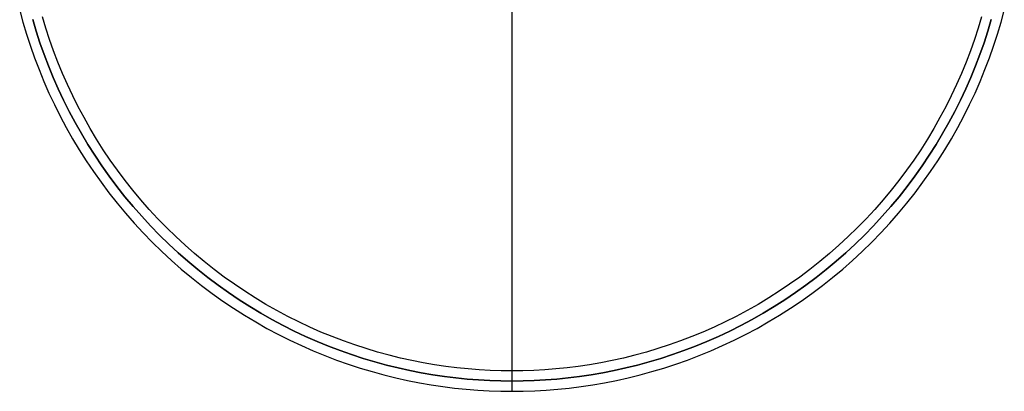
# Model space of a CAD drawing. Header units: millimetres. Extents: x 542 to 1542, y 1213 to 2213.
# Tile 1 of 10: x 558 to 1526, y 1213 to 1578. Entities that reach past the tile are written whole.
import ezdxf

# ---------------------------------------------------------------- set-up
doc = ezdxf.new("R2010")
doc.units = ezdxf.units.MM
doc.layers.add('SISTEMA DE SUJECIÓN', color=7, linetype='Continuous')

msp = doc.modelspace()

# ---------------------------------------------------------------- linework, layer by layer
at = {"layer": 'SISTEMA DE SUJECIÓN'}
for points in [[(1041.9, 1232.6), (1041.9, 2192.6)], [(1041.9, 1222.6), (1041.9, 1587.6)], [(558.01, 1586.68), (561.2, 1575.02), (564.69, 1563.36), (568.49, 1551.72), (572.59, 1540.12), (577, 1528.55), (581.73, 1517.04), (586.76, 1505.59), (592.1, 1494.23), (597.76, 1482.95), (603.71, 1471.78), (609.98, 1460.72), (616.54, 1449.79), (623.4, 1438.99), (630.55, 1428.35), (638, 1417.87), (645.72, 1407.57), (653.72, 1397.45), (661.99, 1387.53), (670.52, 1377.81), (679.31, 1368.31), (688.34, 1359.04), (697.61, 1350.01), (707.11, 1341.22), (716.83, 1332.69), (726.75, 1324.42), (736.87, 1316.42), (747.17, 1308.7), (757.65, 1301.25), (768.29, 1294.1), (779.09, 1287.24), (790.02, 1280.68), (801.08, 1274.41), (812.25, 1268.46), (823.53, 1262.8), (834.89, 1257.46), (846.34, 1252.43), (857.85, 1247.7), (869.42, 1243.29), (881.02, 1239.18), (892.66, 1235.39), (904.32, 1231.9), (915.98, 1228.71), (927.65, 1225.83), (939.29, 1223.24), (950.92, 1220.94), (962.51, 1218.94), (974.05, 1217.22), (985.54, 1215.78), (996.97, 1214.62), (1008.33, 1213.73), (1019.61, 1213.09), (1030.8, 1212.72), (1041.9, 1212.6), (1053, 1212.72), (1064.19, 1213.09), (1075.47, 1213.73), (1086.83, 1214.62), (1098.25, 1215.78), (1109.75, 1217.22), (1121.29, 1218.94), (1132.88, 1220.94), (1144.5, 1223.24), (1156.15, 1225.83), (1167.81, 1228.71), (1179.48, 1231.9), (1191.13, 1235.39), (1202.77, 1239.18), (1214.38, 1243.29), (1225.95, 1247.7), (1237.46, 1252.43), (1248.9, 1257.46), (1260.27, 1262.8), (1271.55, 1268.46), (1282.72, 1274.41), (1293.78, 1280.68), (1304.71, 1287.24), (1315.5, 1294.1), (1326.14, 1301.25), (1336.62, 1308.7), (1346.93, 1316.42), (1357.05, 1324.42), (1366.97, 1332.69), (1376.68, 1341.22), (1386.18, 1350.01), (1395.45, 1359.04), (1404.48, 1368.31), (1413.27, 1377.81), (1421.8, 1387.53), (1430.07, 1397.45), (1438.08, 1407.57), (1445.8, 1417.87), (1453.24, 1428.35), (1460.4, 1438.99), (1467.26, 1449.79), (1473.82, 1460.72), (1480.08, 1471.78), (1486.04, 1482.95), (1491.69, 1494.23), (1497.03, 1505.59), (1502.07, 1517.04), (1506.79, 1528.55), (1511.21, 1540.12), (1515.31, 1551.72), (1519.11, 1563.36), (1522.6, 1575.02), (1525.78, 1586.68)], [(558.01, 1586.68), (561.2, 1575.02), (564.69, 1563.36), (568.49, 1551.72), (572.59, 1540.12), (577, 1528.55), (581.73, 1517.04), (586.76, 1505.59), (592.1, 1494.23), (597.76, 1482.95), (603.71, 1471.78), (609.98, 1460.72), (616.54, 1449.79), (623.4, 1438.99), (630.55, 1428.35), (638, 1417.87), (645.72, 1407.57), (653.72, 1397.45), (661.99, 1387.53), (670.52, 1377.81), (679.31, 1368.31), (688.34, 1359.04), (697.61, 1350.01), (707.11, 1341.22), (716.83, 1332.69), (726.75, 1324.42), (736.87, 1316.42), (747.17, 1308.7), (757.65, 1301.25), (768.29, 1294.1), (779.09, 1287.24), (790.02, 1280.68), (801.08, 1274.41), (812.25, 1268.46), (823.53, 1262.8), (834.89, 1257.46), (846.34, 1252.43), (857.85, 1247.7), (869.42, 1243.29), (881.02, 1239.18), (892.66, 1235.39), (904.32, 1231.9), (915.98, 1228.71), (927.65, 1225.83), (939.29, 1223.24), (950.92, 1220.94), (962.51, 1218.94), (974.05, 1217.22), (985.54, 1215.78), (996.97, 1214.62), (1008.33, 1213.73), (1019.61, 1213.09), (1030.8, 1212.72), (1041.9, 1212.6), (1053, 1212.72), (1064.19, 1213.09), (1075.47, 1213.73), (1086.83, 1214.62), (1098.25, 1215.78), (1109.75, 1217.22), (1121.29, 1218.94), (1132.88, 1220.94), (1144.5, 1223.24), (1156.15, 1225.83), (1167.81, 1228.71), (1179.48, 1231.9), (1191.13, 1235.39), (1202.77, 1239.18), (1214.38, 1243.29), (1225.95, 1247.7), (1237.46, 1252.43), (1248.9, 1257.46), (1260.27, 1262.8), (1271.55, 1268.46), (1282.72, 1274.41), (1293.78, 1280.68), (1304.71, 1287.24), (1315.5, 1294.1), (1326.14, 1301.25), (1336.62, 1308.7), (1346.93, 1316.42), (1357.05, 1324.42), (1366.97, 1332.69), (1376.68, 1341.22), (1386.18, 1350.01), (1395.45, 1359.04), (1404.48, 1368.31), (1413.27, 1377.81), (1421.8, 1387.53), (1430.07, 1397.45), (1438.08, 1407.57), (1445.8, 1417.87), (1453.24, 1428.35), (1460.4, 1438.99), (1467.26, 1449.79), (1473.82, 1460.72), (1480.08, 1471.78), (1486.04, 1482.95), (1491.69, 1494.23), (1497.03, 1505.59), (1502.07, 1517.04), (1506.79, 1528.55), (1511.21, 1540.12), (1515.31, 1551.72), (1519.11, 1563.36), (1522.6, 1575.02), (1525.78, 1586.68)], [(558.01, 1586.68), (561.2, 1575.02), (564.69, 1563.36), (568.49, 1551.72), (572.59, 1540.12), (577, 1528.55), (581.73, 1517.04), (586.76, 1505.59), (592.1, 1494.23), (597.76, 1482.95), (603.71, 1471.78), (609.98, 1460.72), (616.54, 1449.79), (623.4, 1438.99), (630.55, 1428.35), (638, 1417.87), (645.72, 1407.57), (653.72, 1397.45), (661.99, 1387.53), (670.52, 1377.81), (679.31, 1368.31), (688.34, 1359.04), (697.61, 1350.01), (707.11, 1341.22), (716.83, 1332.69), (726.75, 1324.42), (736.87, 1316.42), (747.17, 1308.7), (757.65, 1301.25), (768.29, 1294.1), (779.09, 1287.24), (790.02, 1280.68), (801.08, 1274.41), (812.25, 1268.46), (823.53, 1262.8), (834.89, 1257.46), (846.34, 1252.43), (857.85, 1247.7), (869.42, 1243.29), (881.02, 1239.18), (892.66, 1235.39), (904.32, 1231.9), (915.98, 1228.71), (927.65, 1225.83), (939.29, 1223.24), (950.92, 1220.94), (962.51, 1218.94), (974.05, 1217.22), (985.54, 1215.78), (996.97, 1214.62), (1008.33, 1213.73), (1019.61, 1213.09), (1030.8, 1212.72), (1041.9, 1212.6), (1053, 1212.72), (1064.19, 1213.09), (1075.47, 1213.73), (1086.83, 1214.62), (1098.25, 1215.78), (1109.75, 1217.22), (1121.29, 1218.94), (1132.88, 1220.94), (1144.5, 1223.24), (1156.15, 1225.83), (1167.81, 1228.71), (1179.48, 1231.9), (1191.13, 1235.39), (1202.77, 1239.18), (1214.38, 1243.29), (1225.95, 1247.7), (1237.46, 1252.43), (1248.9, 1257.46), (1260.27, 1262.8), (1271.55, 1268.46), (1282.72, 1274.41), (1293.78, 1280.68), (1304.71, 1287.24), (1315.5, 1294.1), (1326.14, 1301.25), (1336.62, 1308.7), (1346.93, 1316.42), (1357.05, 1324.42), (1366.97, 1332.69), (1376.68, 1341.22), (1386.18, 1350.01), (1395.45, 1359.04), (1404.48, 1368.31), (1413.27, 1377.81), (1421.8, 1387.53), (1430.07, 1397.45), (1438.08, 1407.57), (1445.8, 1417.87), (1453.24, 1428.35), (1460.4, 1438.99), (1467.26, 1449.79), (1473.82, 1460.72), (1480.08, 1471.78), (1486.04, 1482.95), (1491.69, 1494.23), (1497.03, 1505.59), (1502.07, 1517.04), (1506.79, 1528.55), (1511.21, 1540.12), (1515.31, 1551.72), (1519.11, 1563.36), (1522.6, 1575.02), (1525.78, 1586.68)], [(1512.98, 1577.77), (1509.56, 1566.35), (1505.84, 1554.94), (1501.82, 1543.56), (1497.49, 1532.23), (1492.86, 1520.95), (1487.93, 1509.73), (1482.7, 1498.59), (1477.16, 1487.54), (1471.32, 1476.59), (1465.18, 1465.75), (1458.75, 1455.04), (1452.03, 1444.46), (1445.01, 1434.04), (1437.72, 1423.77), (1430.15, 1413.67), (1422.31, 1403.75), (1414.21, 1394.03), (1405.84, 1384.51), (1397.23, 1375.2), (1388.38, 1366.11), (1379.3, 1357.26), (1369.99, 1348.65), (1360.47, 1340.29), (1350.74, 1332.18), (1340.83, 1324.34), (1330.73, 1316.77), (1320.46, 1309.48), (1310.03, 1302.47), (1299.45, 1295.75), (1288.74, 1289.31), (1277.9, 1283.18), (1266.95, 1277.34), (1255.9, 1271.8), (1244.76, 1266.56), (1233.55, 1261.63), (1222.26, 1257), (1210.93, 1252.68), (1199.55, 1248.65), (1188.15, 1244.93), (1176.73, 1241.51), (1165.29, 1238.39), (1153.87, 1235.56), (1142.45, 1233.03), (1131.06, 1230.78), (1119.7, 1228.81), (1108.39, 1227.13), (1097.13, 1225.72), (1085.93, 1224.58), (1074.8, 1223.7), (1063.74, 1223.08), (1052.77, 1222.72), (1041.9, 1222.6), (1031.02, 1222.72), (1020.05, 1223.08), (1009, 1223.7), (997.87, 1224.58), (986.67, 1225.72), (975.41, 1227.13), (964.09, 1228.81), (952.74, 1230.78), (941.35, 1233.03), (929.93, 1235.56), (918.5, 1238.39), (907.07, 1241.51), (895.65, 1244.93), (884.24, 1248.65), (872.87, 1252.68), (861.53, 1257), (850.25, 1261.63), (839.03, 1266.56), (827.89, 1271.8), (816.84, 1277.34), (805.89, 1283.18), (795.06, 1289.31), (784.34, 1295.75), (773.77, 1302.47), (763.34, 1309.48), (753.07, 1316.77), (742.97, 1324.34), (733.05, 1332.18), (723.33, 1340.29), (713.81, 1348.65), (704.5, 1357.26), (695.42, 1366.11), (686.56, 1375.2), (677.95, 1384.51), (669.59, 1394.03), (661.48, 1403.75), (653.64, 1413.67), (646.07, 1423.77), (638.78, 1434.04), (631.77, 1444.46), (625.05, 1455.04), (618.61, 1465.75), (612.48, 1476.59), (606.64, 1487.54), (601.1, 1498.59), (595.86, 1509.73), (590.93, 1520.95), (586.3, 1532.23), (581.98, 1543.56), (577.95, 1554.94), (574.23, 1566.35), (570.81, 1577.77)], [(570.81, 1577.77), (574.23, 1566.35), (577.95, 1554.94), (581.98, 1543.56), (586.3, 1532.23), (590.93, 1520.95), (595.86, 1509.73), (601.1, 1498.59), (606.64, 1487.54), (612.48, 1476.59), (618.61, 1465.75), (625.05, 1455.04), (631.77, 1444.46), (638.78, 1434.04), (646.07, 1423.77), (653.64, 1413.67), (661.48, 1403.75), (669.59, 1394.03), (677.95, 1384.51), (686.56, 1375.2), (695.42, 1366.11), (704.5, 1357.26), (713.81, 1348.65), (723.33, 1340.29), (733.05, 1332.18), (742.97, 1324.34), (753.07, 1316.77), (763.34, 1309.48), (773.77, 1302.47), (784.34, 1295.75), (795.06, 1289.31), (805.89, 1283.18), (816.84, 1277.34), (827.89, 1271.8), (839.03, 1266.56), (850.25, 1261.63), (861.53, 1257), (872.87, 1252.68), (884.24, 1248.65), (895.65, 1244.93), (907.07, 1241.51), (918.5, 1238.39), (929.93, 1235.56), (941.35, 1233.03), (952.74, 1230.78), (964.09, 1228.81), (975.41, 1227.13), (986.67, 1225.72), (997.87, 1224.58), (1009, 1223.7), (1020.05, 1223.08), (1031.02, 1222.72), (1041.9, 1222.6), (1052.77, 1222.72), (1063.74, 1223.08), (1074.8, 1223.7), (1085.93, 1224.58), (1097.13, 1225.72), (1108.39, 1227.13), (1119.7, 1228.81), (1131.06, 1230.78), (1142.45, 1233.03), (1153.87, 1235.56), (1165.29, 1238.39), (1176.73, 1241.51), (1188.15, 1244.93), (1199.55, 1248.65), (1210.93, 1252.68), (1222.26, 1257), (1233.55, 1261.63), (1244.76, 1266.56), (1255.9, 1271.8), (1266.95, 1277.34), (1277.9, 1283.18), (1288.74, 1289.31), (1299.45, 1295.75), (1310.03, 1302.47), (1320.46, 1309.48), (1330.73, 1316.77), (1340.83, 1324.34), (1350.74, 1332.18), (1360.47, 1340.29), (1369.99, 1348.65), (1379.3, 1357.26), (1388.38, 1366.11), (1397.23, 1375.2), (1405.84, 1384.51), (1414.21, 1394.03), (1422.31, 1403.75), (1430.15, 1413.67), (1437.72, 1423.77), (1445.01, 1434.04), (1452.03, 1444.46), (1458.75, 1455.04), (1465.18, 1465.75), (1471.32, 1476.59), (1477.16, 1487.54), (1482.7, 1498.59), (1487.93, 1509.73), (1492.86, 1520.95), (1497.49, 1532.23), (1501.82, 1543.56), (1505.84, 1554.94), (1509.56, 1566.35), (1512.98, 1577.77)], [(1512.98, 1577.77), (1509.56, 1566.35), (1505.84, 1554.94), (1501.82, 1543.56), (1497.49, 1532.23), (1492.86, 1520.95), (1487.93, 1509.73), (1482.7, 1498.59), (1477.16, 1487.54), (1471.32, 1476.59), (1465.18, 1465.75), (1458.75, 1455.04), (1452.03, 1444.46), (1445.01, 1434.04), (1437.72, 1423.77), (1430.15, 1413.67), (1422.31, 1403.75), (1414.21, 1394.03), (1405.84, 1384.51), (1397.23, 1375.2), (1388.38, 1366.11), (1379.3, 1357.26), (1369.99, 1348.65), (1360.47, 1340.29), (1350.74, 1332.18), (1340.83, 1324.34), (1330.73, 1316.77), (1320.46, 1309.48), (1310.03, 1302.47), (1299.45, 1295.75), (1288.74, 1289.31), (1277.9, 1283.18), (1266.95, 1277.34), (1255.9, 1271.8), (1244.76, 1266.56), (1233.55, 1261.63), (1222.26, 1257), (1210.93, 1252.68), (1199.55, 1248.65), (1188.15, 1244.93), (1176.73, 1241.51), (1165.29, 1238.39), (1153.87, 1235.56), (1142.45, 1233.03), (1131.06, 1230.78), (1119.7, 1228.81), (1108.39, 1227.13), (1097.13, 1225.72), (1085.93, 1224.58), (1074.8, 1223.7), (1063.74, 1223.08), (1052.77, 1222.72), (1041.9, 1222.6), (1031.02, 1222.72), (1020.05, 1223.08), (1009, 1223.7), (997.87, 1224.58), (986.67, 1225.72), (975.41, 1227.13), (964.09, 1228.81), (952.74, 1230.78), (941.35, 1233.03), (929.93, 1235.56), (918.5, 1238.39), (907.07, 1241.51), (895.65, 1244.93), (884.24, 1248.65), (872.87, 1252.68), (861.53, 1257), (850.25, 1261.63), (839.03, 1266.56), (827.89, 1271.8), (816.84, 1277.34), (805.89, 1283.18), (795.06, 1289.31), (784.34, 1295.75), (773.77, 1302.47), (763.34, 1309.48), (753.07, 1316.77), (742.97, 1324.34), (733.05, 1332.18), (723.33, 1340.29), (713.81, 1348.65), (704.5, 1357.26), (695.42, 1366.11), (686.56, 1375.2), (677.95, 1384.51), (669.59, 1394.03), (661.48, 1403.75), (653.64, 1413.67), (646.07, 1423.77), (638.78, 1434.04), (631.77, 1444.46), (625.05, 1455.04), (618.61, 1465.75), (612.48, 1476.59), (606.64, 1487.54), (601.1, 1498.59), (595.86, 1509.73), (590.93, 1520.95), (586.3, 1532.23), (581.98, 1543.56), (577.95, 1554.94), (574.23, 1566.35), (570.81, 1577.77)], [(1503.37, 1580.52), (1500.02, 1569.33), (1496.37, 1558.16), (1492.43, 1547.01), (1488.2, 1535.91), (1483.66, 1524.86), (1478.83, 1513.87), (1473.7, 1502.96), (1468.27, 1492.14), (1462.55, 1481.41), (1456.54, 1470.79), (1450.24, 1460.3), (1443.66, 1449.94), (1436.79, 1439.72), (1429.64, 1429.66), (1422.23, 1419.77), (1414.55, 1410.05), (1406.61, 1400.53), (1398.42, 1391.2), (1389.98, 1382.09), (1381.31, 1373.19), (1372.41, 1364.51), (1363.29, 1356.08), (1353.97, 1347.89), (1344.44, 1339.95), (1334.73, 1332.27), (1324.83, 1324.85), (1314.77, 1317.71), (1304.56, 1310.84), (1294.2, 1304.25), (1283.7, 1297.95), (1273.09, 1291.94), (1262.36, 1286.22), (1251.53, 1280.8), (1240.62, 1275.67), (1229.63, 1270.83), (1218.58, 1266.3), (1207.48, 1262.06), (1196.34, 1258.12), (1185.16, 1254.48), (1173.97, 1251.13), (1162.78, 1248.07), (1151.58, 1245.3), (1140.4, 1242.81), (1129.24, 1240.61), (1118.11, 1238.69), (1107.03, 1237.04), (1096, 1235.66), (1085.03, 1234.54), (1074.12, 1233.68), (1063.3, 1233.07), (1052.55, 1232.72), (1041.9, 1232.6), (1031.24, 1232.72), (1020.5, 1233.07), (1009.67, 1233.68), (998.77, 1234.54), (987.8, 1235.66), (976.76, 1237.04), (965.68, 1238.69), (954.56, 1240.61), (943.4, 1242.81), (932.22, 1245.3), (921.02, 1248.07), (909.82, 1251.13), (898.63, 1254.48), (887.46, 1258.12), (876.32, 1262.06), (865.21, 1266.3), (854.16, 1270.83), (843.17, 1275.67), (832.26, 1280.8), (821.44, 1286.22), (810.71, 1291.94), (800.09, 1297.95), (789.6, 1304.25), (779.24, 1310.84), (769.02, 1317.71), (758.96, 1324.85), (749.07, 1332.27), (739.35, 1339.95), (729.83, 1347.89), (720.5, 1356.08), (711.39, 1364.51), (702.49, 1373.19), (693.81, 1382.09), (685.38, 1391.2), (677.19, 1400.53), (669.25, 1410.05), (661.57, 1419.77), (654.15, 1429.66), (647.01, 1439.72), (640.14, 1449.94), (633.55, 1460.3), (627.25, 1470.79), (621.24, 1481.41), (615.52, 1492.14), (610.1, 1502.96), (604.97, 1513.87), (600.13, 1524.86), (595.6, 1535.91), (591.36, 1547.01), (587.42, 1558.16), (583.78, 1569.33), (580.43, 1580.52)], [(1503.37, 1580.52), (1500.02, 1569.33), (1496.37, 1558.16), (1492.43, 1547.01), (1488.2, 1535.91), (1483.66, 1524.86), (1478.83, 1513.87), (1473.7, 1502.96), (1468.27, 1492.14), (1462.55, 1481.41), (1456.54, 1470.79), (1450.24, 1460.3), (1443.66, 1449.94), (1436.79, 1439.72), (1429.64, 1429.66), (1422.23, 1419.77), (1414.55, 1410.05), (1406.61, 1400.53), (1398.42, 1391.2), (1389.98, 1382.09), (1381.31, 1373.19), (1372.41, 1364.51), (1363.29, 1356.08), (1353.97, 1347.89), (1344.44, 1339.95), (1334.73, 1332.27), (1324.83, 1324.85), (1314.77, 1317.71), (1304.56, 1310.84), (1294.2, 1304.25), (1283.7, 1297.95), (1273.09, 1291.94), (1262.36, 1286.22), (1251.53, 1280.8), (1240.62, 1275.67), (1229.63, 1270.83), (1218.58, 1266.3), (1207.48, 1262.06), (1196.34, 1258.12), (1185.16, 1254.48), (1173.97, 1251.13), (1162.78, 1248.07), (1151.58, 1245.3), (1140.4, 1242.81), (1129.24, 1240.61), (1118.11, 1238.69), (1107.03, 1237.04), (1096, 1235.66), (1085.03, 1234.54), (1074.12, 1233.68), (1063.3, 1233.07), (1052.55, 1232.72), (1041.9, 1232.6), (1031.24, 1232.72), (1020.5, 1233.07), (1009.67, 1233.68), (998.77, 1234.54), (987.8, 1235.66), (976.76, 1237.04), (965.68, 1238.69), (954.56, 1240.61), (943.4, 1242.81), (932.22, 1245.3), (921.02, 1248.07), (909.82, 1251.13), (898.63, 1254.48), (887.46, 1258.12), (876.32, 1262.06), (865.21, 1266.3), (854.16, 1270.83), (843.17, 1275.67), (832.26, 1280.8), (821.44, 1286.22), (810.71, 1291.94), (800.09, 1297.95), (789.6, 1304.25), (779.24, 1310.84), (769.02, 1317.71), (758.96, 1324.85), (749.07, 1332.27), (739.35, 1339.95), (729.83, 1347.89), (720.5, 1356.08), (711.39, 1364.51), (702.49, 1373.19), (693.81, 1382.09), (685.38, 1391.2), (677.19, 1400.53), (669.25, 1410.05), (661.57, 1419.77), (654.15, 1429.66), (647.01, 1439.72), (640.14, 1449.94), (633.55, 1460.3), (627.25, 1470.79), (621.24, 1481.41), (615.52, 1492.14), (610.1, 1502.96), (604.97, 1513.87), (600.13, 1524.86), (595.6, 1535.91), (591.36, 1547.01), (587.42, 1558.16), (583.78, 1569.33), (580.43, 1580.52)], [(1503.37, 1580.52), (1500.02, 1569.33), (1496.37, 1558.16), (1492.43, 1547.01), (1488.2, 1535.91), (1483.66, 1524.86), (1478.83, 1513.87), (1473.7, 1502.96), (1468.27, 1492.14), (1462.55, 1481.41), (1456.54, 1470.79), (1450.24, 1460.3), (1443.66, 1449.94), (1436.79, 1439.72), (1429.64, 1429.66), (1422.23, 1419.77), (1414.55, 1410.05), (1406.61, 1400.53), (1398.42, 1391.2), (1389.98, 1382.09), (1381.31, 1373.19), (1372.41, 1364.51), (1363.29, 1356.08), (1353.97, 1347.89), (1344.44, 1339.95), (1334.73, 1332.27), (1324.83, 1324.85), (1314.77, 1317.71), (1304.56, 1310.84), (1294.2, 1304.25), (1283.7, 1297.95), (1273.09, 1291.94), (1262.36, 1286.22), (1251.53, 1280.8), (1240.62, 1275.67), (1229.63, 1270.83), (1218.58, 1266.3), (1207.48, 1262.06), (1196.34, 1258.12), (1185.16, 1254.48), (1173.97, 1251.13), (1162.78, 1248.07), (1151.58, 1245.3), (1140.4, 1242.81), (1129.24, 1240.61), (1118.11, 1238.69), (1107.03, 1237.04), (1096, 1235.66), (1085.03, 1234.54), (1074.12, 1233.68), (1063.3, 1233.07), (1052.55, 1232.72), (1041.9, 1232.6), (1031.24, 1232.72), (1020.5, 1233.07), (1009.67, 1233.68), (998.77, 1234.54), (987.8, 1235.66), (976.76, 1237.04), (965.68, 1238.69), (954.56, 1240.61), (943.4, 1242.81), (932.22, 1245.3), (921.02, 1248.07), (909.82, 1251.13), (898.63, 1254.48), (887.46, 1258.12), (876.32, 1262.06), (865.21, 1266.3), (854.16, 1270.83), (843.17, 1275.67), (832.26, 1280.8), (821.44, 1286.22), (810.71, 1291.94), (800.09, 1297.95), (789.6, 1304.25), (779.24, 1310.84), (769.02, 1317.71), (758.96, 1324.85), (749.07, 1332.27), (739.35, 1339.95), (729.83, 1347.89), (720.5, 1356.08), (711.39, 1364.51), (702.49, 1373.19), (693.81, 1382.09), (685.38, 1391.2), (677.19, 1400.53), (669.25, 1410.05), (661.57, 1419.77), (654.15, 1429.66), (647.01, 1439.72), (640.14, 1449.94), (633.55, 1460.3), (627.25, 1470.79), (621.24, 1481.41), (615.52, 1492.14), (610.1, 1502.96), (604.97, 1513.87), (600.13, 1524.86), (595.6, 1535.91), (591.36, 1547.01), (587.42, 1558.16), (583.78, 1569.33), (580.43, 1580.52)], [(1503.37, 1580.52), (1500.02, 1569.33), (1496.37, 1558.16), (1492.43, 1547.01), (1488.2, 1535.91), (1483.66, 1524.86), (1478.83, 1513.87), (1473.7, 1502.96), (1468.27, 1492.14), (1462.55, 1481.41), (1456.54, 1470.79), (1450.24, 1460.3), (1443.66, 1449.94), (1436.79, 1439.72), (1429.64, 1429.66), (1422.23, 1419.77), (1414.55, 1410.05), (1406.61, 1400.53), (1398.42, 1391.2), (1389.98, 1382.09), (1381.31, 1373.19), (1372.41, 1364.51), (1363.29, 1356.08), (1353.97, 1347.89), (1344.44, 1339.95), (1334.73, 1332.27), (1324.83, 1324.85), (1314.77, 1317.71), (1304.56, 1310.84), (1294.2, 1304.25), (1283.7, 1297.95), (1273.09, 1291.94), (1262.36, 1286.22), (1251.53, 1280.8), (1240.62, 1275.67), (1229.63, 1270.83), (1218.58, 1266.3), (1207.48, 1262.06), (1196.34, 1258.12), (1185.16, 1254.48), (1173.97, 1251.13), (1162.78, 1248.07), (1151.58, 1245.3), (1140.4, 1242.81), (1129.24, 1240.61), (1118.11, 1238.69), (1107.03, 1237.04), (1096, 1235.66), (1085.03, 1234.54), (1074.12, 1233.68), (1063.3, 1233.07), (1052.55, 1232.72), (1041.9, 1232.6), (1031.24, 1232.72), (1020.5, 1233.07), (1009.67, 1233.68), (998.77, 1234.54), (987.8, 1235.66), (976.76, 1237.04), (965.68, 1238.69), (954.56, 1240.61), (943.4, 1242.81), (932.22, 1245.3), (921.02, 1248.07), (909.82, 1251.13), (898.63, 1254.48), (887.46, 1258.12), (876.32, 1262.06), (865.21, 1266.3), (854.16, 1270.83), (843.17, 1275.67), (832.26, 1280.8), (821.44, 1286.22), (810.71, 1291.94), (800.09, 1297.95), (789.6, 1304.25), (779.24, 1310.84), (769.02, 1317.71), (758.96, 1324.85), (749.07, 1332.27), (739.35, 1339.95), (729.83, 1347.89), (720.5, 1356.08), (711.39, 1364.51), (702.49, 1373.19), (693.81, 1382.09), (685.38, 1391.2), (677.19, 1400.53), (669.25, 1410.05), (661.57, 1419.77), (654.15, 1429.66), (647.01, 1439.72), (640.14, 1449.94), (633.55, 1460.3), (627.25, 1470.79), (621.24, 1481.41), (615.52, 1492.14), (610.1, 1502.96), (604.97, 1513.87), (600.13, 1524.86), (595.6, 1535.91), (591.36, 1547.01), (587.42, 1558.16), (583.78, 1569.33), (580.43, 1580.52)], [(1503.37, 1580.52), (1500.02, 1569.33), (1496.37, 1558.16), (1492.43, 1547.01), (1488.2, 1535.91), (1483.66, 1524.86), (1478.83, 1513.87), (1473.7, 1502.96), (1468.27, 1492.14), (1462.55, 1481.41), (1456.54, 1470.79), (1450.24, 1460.3), (1443.66, 1449.94), (1436.79, 1439.72), (1429.64, 1429.66), (1422.23, 1419.77), (1414.55, 1410.05), (1406.61, 1400.53), (1398.42, 1391.2), (1389.98, 1382.09), (1381.31, 1373.19), (1372.41, 1364.51), (1363.29, 1356.08), (1353.97, 1347.89), (1344.44, 1339.95), (1334.73, 1332.27), (1324.83, 1324.85), (1314.77, 1317.71), (1304.56, 1310.84), (1294.2, 1304.25), (1283.7, 1297.95), (1273.09, 1291.94), (1262.36, 1286.22), (1251.53, 1280.8), (1240.62, 1275.67), (1229.63, 1270.83), (1218.58, 1266.3), (1207.48, 1262.06), (1196.34, 1258.12), (1185.16, 1254.48), (1173.97, 1251.13), (1162.78, 1248.07), (1151.58, 1245.3), (1140.4, 1242.81), (1129.24, 1240.61), (1118.11, 1238.69), (1107.03, 1237.04), (1096, 1235.66), (1085.03, 1234.54), (1074.12, 1233.68), (1063.3, 1233.07), (1052.55, 1232.72), (1041.9, 1232.6), (1031.24, 1232.72), (1020.5, 1233.07), (1009.67, 1233.68), (998.77, 1234.54), (987.8, 1235.66), (976.76, 1237.04), (965.68, 1238.69), (954.56, 1240.61), (943.4, 1242.81), (932.22, 1245.3), (921.02, 1248.07), (909.82, 1251.13), (898.63, 1254.48), (887.46, 1258.12), (876.32, 1262.06), (865.21, 1266.3), (854.16, 1270.83), (843.17, 1275.67), (832.26, 1280.8), (821.44, 1286.22), (810.71, 1291.94), (800.09, 1297.95), (789.6, 1304.25), (779.24, 1310.84), (769.02, 1317.71), (758.96, 1324.85), (749.07, 1332.27), (739.35, 1339.95), (729.83, 1347.89), (720.5, 1356.08), (711.39, 1364.51), (702.49, 1373.19), (693.81, 1382.09), (685.38, 1391.2), (677.19, 1400.53), (669.25, 1410.05), (661.57, 1419.77), (654.15, 1429.66), (647.01, 1439.72), (640.14, 1449.94), (633.55, 1460.3), (627.25, 1470.79), (621.24, 1481.41), (615.52, 1492.14), (610.1, 1502.96), (604.97, 1513.87), (600.13, 1524.86), (595.6, 1535.91), (591.36, 1547.01), (587.42, 1558.16), (583.78, 1569.33), (580.43, 1580.52)], [(1041.9, 1212.6), (1041.9, 1232.6)], [(1041.9, 1212.6), (1041.9, 1222.6)]]:
    msp.add_lwpolyline(points, dxfattribs=at)
at = {"layer": 'SISTEMA DE SUJECIÓN', "extrusion": (1, 0, 0)}
for points in [[(1232.6, 0), (1232.6, 83.33)], [(1232.6, 83.33), (1232.6, 95.83)], [(1222.6, 105.83), (1222.6, 250)], [(1212.6, 0), (1212.6, 250)]]:
    msp.add_lwpolyline(points, dxfattribs=at)

doc.saveas('drawing.dxf')
